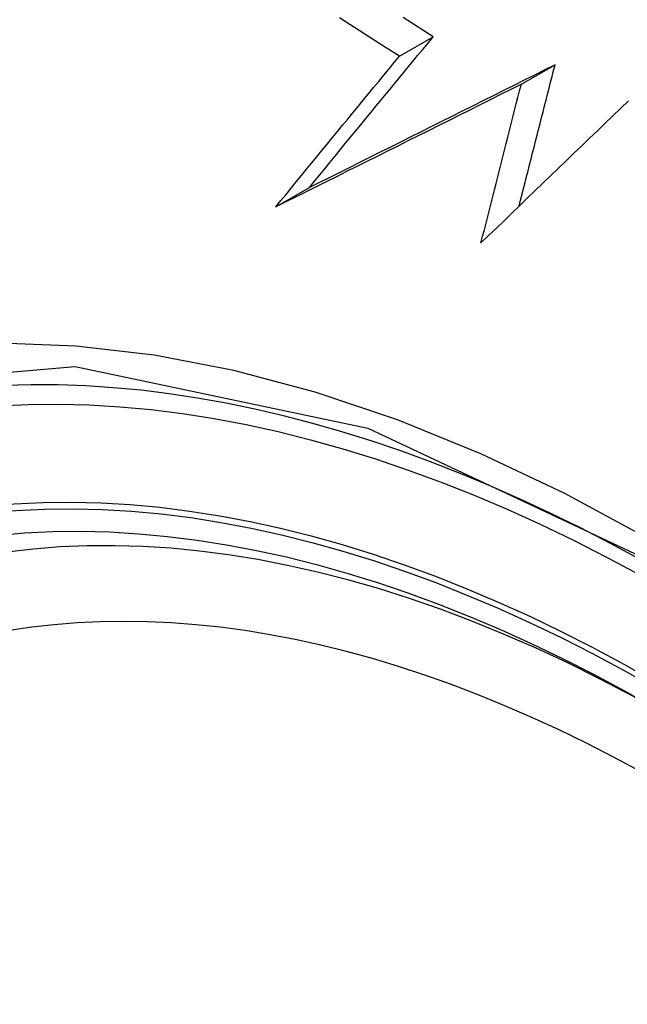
# Model space of a CAD drawing. Header units: inches. Extents: x 23 to 567, y 61 to 264.
# Tile 250 of 256: x 556.654 to 556.76, y 201.182 to 201.353. Entities that reach past the tile are written whole.
import ezdxf

# ---------------------------------------------------------------- set-up
doc = ezdxf.new("R2010")
doc.units = ezdxf.units.IN
doc.header["$MEASUREMENT"] = 0
doc.layers.add('Visible Edges(ANSI)', color=7, linetype='Continuous', lineweight=25)
doc.layers.add('Visible Tangent Edges(ANSI)', color=7, linetype='Continuous', lineweight=25)

msp = doc.modelspace()

# ---------------------------------------------------------------- linework, layer by layer
at = {"layer": 'Visible Edges(ANSI)'}
for p, q in [((556.72001, 201.34702), (556.72589, 201.35042)), ((556.74127, 201.34215), (556.74716, 201.34555)), ((556.69846, 201.32076), (556.70433, 201.32415))]:
    msp.add_line(p, q, dxfattribs=at)
at = {"layer": 'Visible Edges(ANSI)', "flags": 128}
for points in [[(556.72001, 201.34702), (556.71739, 201.3487), (556.71478, 201.35038), (556.71217, 201.35206), (556.70956, 201.35375)], [(556.72589, 201.35042), (556.72328, 201.35209), (556.72068, 201.35376)], [(556.70433, 201.32415), (556.70521, 201.32523), (556.7061, 201.32632), (556.70699, 201.32742), (556.70788, 201.32851), (556.70878, 201.3296), (556.70967, 201.3307), (556.71056, 201.33179), (556.71146, 201.33289), (556.71236, 201.33398), (556.71326, 201.33508), (556.71416, 201.33617), (556.71506, 201.33727), (556.71596, 201.33837), (556.71686, 201.33947), (556.71776, 201.34056), (556.71866, 201.34166), (556.71957, 201.34276), (556.72047, 201.34385), (556.72137, 201.34495), (556.72228, 201.34604), (556.72318, 201.34714), (556.72409, 201.34823), (556.72499, 201.34933), (556.72589, 201.35042)], [(556.69846, 201.32076), (556.69935, 201.32185), (556.70024, 201.32294), (556.70113, 201.32403), (556.70202, 201.32512), (556.70291, 201.32621), (556.7038, 201.32731), (556.70469, 201.3284), (556.70559, 201.3295), (556.70649, 201.33059), (556.70738, 201.33169), (556.70828, 201.33278), (556.70918, 201.33388), (556.71008, 201.33498), (556.71098, 201.33607), (556.71189, 201.33717), (556.71279, 201.33827), (556.71369, 201.33936), (556.71459, 201.34046), (556.7155, 201.34155), (556.7164, 201.34265), (556.7173, 201.34374), (556.71821, 201.34484), (556.71911, 201.34593), (556.72001, 201.34702)], [(556.74716, 201.34555), (556.74535, 201.34465), (556.74355, 201.34374), (556.74175, 201.34284), (556.73994, 201.34194), (556.73814, 201.34104), (556.73634, 201.34013), (556.73455, 201.33923), (556.73275, 201.33833), (556.73095, 201.33744), (556.72916, 201.33654), (556.72737, 201.33564), (556.72558, 201.33475), (556.72379, 201.33385), (556.72201, 201.33296), (556.72022, 201.33207), (556.71845, 201.33118), (556.71667, 201.3303), (556.7149, 201.32941), (556.71313, 201.32853), (556.71136, 201.32765), (556.7096, 201.32677), (556.70784, 201.32589), (556.70608, 201.32502), (556.70433, 201.32415)], [(556.74089, 201.3209), (556.74115, 201.32193), (556.74141, 201.32296), (556.74167, 201.32398), (556.74193, 201.32501), (556.74219, 201.32604), (556.74246, 201.32707), (556.74272, 201.3281), (556.74298, 201.32913), (556.74324, 201.33016), (556.7435, 201.33118), (556.74376, 201.33221), (556.74402, 201.33324), (556.74429, 201.33427), (556.74455, 201.3353), (556.74481, 201.33633), (556.74507, 201.33735), (556.74533, 201.33838), (556.74559, 201.33941), (556.74585, 201.34043), (556.74611, 201.34146), (556.74637, 201.34248), (556.74664, 201.34351), (556.7469, 201.34453), (556.74716, 201.34555)], [(556.74127, 201.34215), (556.73946, 201.34125), (556.73766, 201.34034), (556.73586, 201.33944), (556.73406, 201.33854), (556.73226, 201.33764), (556.73046, 201.33674), (556.72866, 201.33583), (556.72686, 201.33494), (556.72507, 201.33404), (556.72328, 201.33314), (556.72149, 201.33225), (556.7197, 201.33135), (556.71791, 201.33046), (556.71613, 201.32957), (556.71435, 201.32868), (556.71257, 201.32779), (556.71079, 201.3269), (556.70902, 201.32602), (556.70725, 201.32514), (556.70549, 201.32426), (556.70373, 201.32338), (556.70197, 201.3225), (556.70021, 201.32163), (556.69846, 201.32076)], [(556.73423, 201.31447), (556.73452, 201.31562), (556.73482, 201.31677), (556.73511, 201.31793), (556.7354, 201.31908), (556.73569, 201.32023), (556.73599, 201.32139), (556.73628, 201.32254), (556.73657, 201.3237), (556.73687, 201.32485), (556.73716, 201.32601), (556.73745, 201.32717), (556.73775, 201.32832), (556.73804, 201.32948), (556.73833, 201.33063), (556.73863, 201.33179), (556.73892, 201.33294), (556.73921, 201.33409), (556.73951, 201.33525), (556.7398, 201.3364), (556.74009, 201.33755), (556.74039, 201.3387), (556.74068, 201.33985), (556.74097, 201.341), (556.74127, 201.34215)], [(556.75994, 201.33923), (556.75859, 201.33793), (556.75724, 201.33664), (556.75588, 201.33533), (556.75453, 201.33403), (556.75317, 201.33272), (556.75181, 201.33142), (556.75045, 201.33011), (556.74909, 201.3288), (556.74773, 201.32749), (556.74637, 201.32618), (556.74501, 201.32488), (556.74365, 201.32357), (556.7423, 201.32226), (556.74095, 201.32096), (556.7396, 201.31965), (556.73825, 201.31835), (556.73691, 201.31705), (556.73557, 201.31576), (556.73423, 201.31447)]]:
    msp.add_lwpolyline(points, dxfattribs=at)
at = {"layer": 'Visible Edges(ANSI)'}
for centre, major_axis, start_param, end_param in [((556.87291, 200.47202), (-0.64961, 1.12515), 5.161526, 5.834048), ((556.76817, 200.97409), (0.15748, -0.27276), 2.363977, 7.060801)]:
    msp.add_ellipse(centre, major_axis=major_axis, ratio=0.57735, start_param=start_param, end_param=end_param, dxfattribs=at)
msp.add_ellipse((556.76469, 200.97208), major_axis=(-0.15994, 0.27703), ratio=0.57735, dxfattribs=at)
at = {"layer": 'Visible Tangent Edges(ANSI)', "flags": 128}
for points in [[(556.86326, 201.18124), (556.84965, 201.1954), (556.83573, 201.2088), (556.82159, 201.22137), (556.80726, 201.23308), (556.79279, 201.24391), (556.7782, 201.25381), (556.76354, 201.26277), (556.74885, 201.27076), (556.73421, 201.27771), (556.71968, 201.28361), (556.70531, 201.28844), (556.69114, 201.29221), (556.67722, 201.29489), (556.66358, 201.29649), (556.65028, 201.29698), (556.63737, 201.29636), (556.62491, 201.29466), (556.61295, 201.29187), (556.60151, 201.28802)], [(556.51582, 201.13855), (556.52582, 201.19337), (556.54679, 201.23804), (556.57767, 201.2704), (556.61709, 201.28893), (556.66345, 201.29294), (556.71447, 201.28218), (556.76781, 201.25712), (556.82084, 201.21896), (556.87133, 201.16934)]]:
    msp.add_lwpolyline(points, dxfattribs=at)
at = {"layer": 'Visible Tangent Edges(ANSI)'}
for centre, major_axis, start_param, end_param in [((556.76717, 200.97352), (-0.17318, 0.29996), 5.05527, 10.652693), ((556.76712, 200.97349), (-0.15059, 0.26083), 4.097754, 6.89782)]:
    msp.add_ellipse(centre, major_axis=major_axis, ratio=0.57735, start_param=start_param, end_param=end_param, dxfattribs=at)
for centre, major_axis in [((556.76776, 200.97386), (0.17111, -0.29637)), ((556.76479, 200.97214), (-0.1627, 0.2818)), ((556.76469, 200.97208), (0.1621, -0.28076))]:
    msp.add_ellipse(centre, major_axis=major_axis, ratio=0.57735, dxfattribs=at)

doc.saveas('drawing.dxf')
